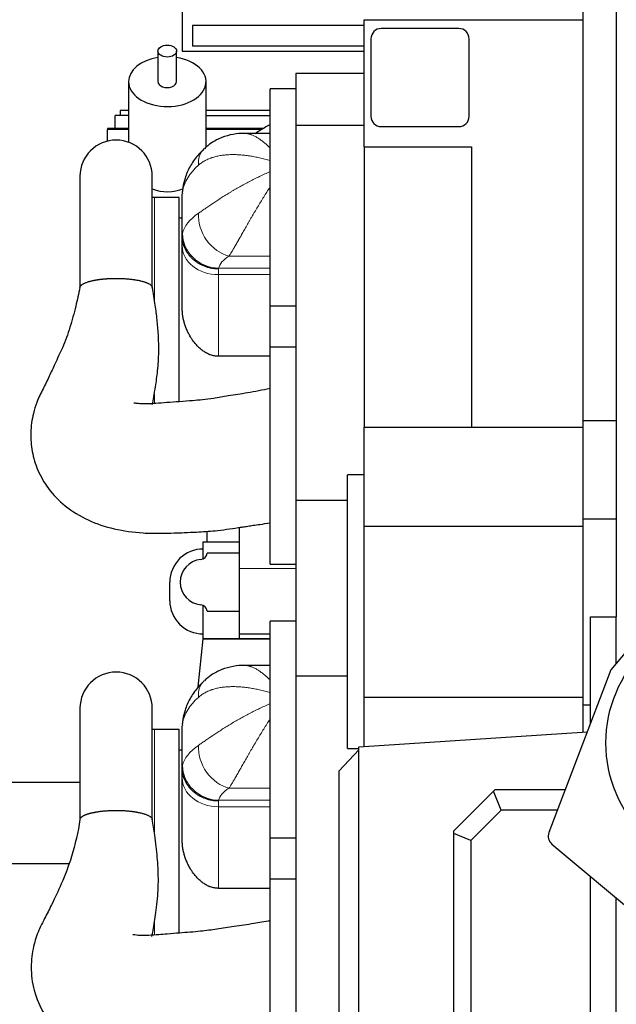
# Model space of a CAD drawing. Header units: inches. Extents: x 0 to 20790, y -12 to 14700.
# Tile 4 of 184: x 692 to 1270, y 4640 to 5593. Entities that reach past the tile are written whole.
import ezdxf

# ---------------------------------------------------------------- set-up
doc = ezdxf.new("R2010")
doc.units = ezdxf.units.IN
doc.layers.add('1', color=7, linetype='Continuous', true_color=0xffffff)

msp = doc.modelspace()

# ---------------------------------------------------------------- linework, layer by layer
at = {"layer": '1', "color": 2, "linetype": 'Continuous', "lineweight": 25}
for p, q in [((849.725, 5827.801), (849.725, 5562.801)), ((1237.725, 5205.301), (1237.725, 5635.301)), ((1269.725, 5635.301), (1269.725, 5015.312)), ((1025.722, 5587.801), (859.725, 5587.801)), ((859.725, 5587.801), (859.725, 5567.801)), ((1025.725, 5470.301), (1025.725, 5593.301)), ((1025.725, 5593.301), (1237.725, 5593.301)), ((1117.325, 5584.801), (1042.325, 5584.801)), ((1025.722, 5567.801), (859.725, 5567.801)), ((1032.325, 5574.801), (1032.325, 5499.801)), ((1127.325, 5499.801), (1127.325, 5574.801)), ((826.225, 5562.952), (826.225, 5533.383)), ((844.225, 5533.383), (844.225, 5562.952)), ((849.725, 5562.801), (1025.723, 5562.801)), ((959.725, 5541.201), (959.725, 5491.201)), ((1025.725, 5541.201), (959.725, 5541.201)), ((797.725, 5533.383), (797.725, 5474.673)), ((872.725, 5469.733), (872.725, 5533.383)), ((934.725, 5316.258), (934.725, 5526.258)), ((959.725, 5526.258), (934.725, 5526.258)), ((784.725, 5487.89), (784.725, 5500.624)), ((797.725, 5500.624), (784.725, 5500.624)), ((797.727, 5505.323), (789.725, 5505.323)), ((789.725, 5505.323), (789.725, 5500.622)), ((872.726, 5505.624), (934.725, 5505.624)), ((872.727, 5500.624), (934.722, 5500.624)), ((959.725, 5491.201), (959.725, 5128.393)), ((959.725, 5491.201), (1025.725, 5491.201)), ((1042.325, 5489.801), (1117.325, 5489.801)), ((777.225, 5487.889), (777.225, 5486.988)), ((797.729, 5487.889), (777.225, 5487.889)), ((777.225, 5475.743), (777.225, 5486.988)), ((928.098, 5487.889), (872.725, 5487.889)), ((934.725, 5483.258), (910.374, 5483.258)), ((1025.725, 5470.301), (1025.725, 5199.048)), ((1025.725, 5470.301), (1129.725, 5470.301)), ((1129.725, 5470.301), (1129.725, 5199.046)), ((750.729, 5441.792), (750.729, 5335.542)), ((820.729, 5335.714), (820.729, 5441.792)), ((849.725, 5384.186), (849.725, 5424.443)), ((846.725, 5421.258), (822.725, 5421.258)), ((846.725, 5223.472), (846.725, 5421.258)), ((849.725, 5401.258), (846.725, 5401.258)), ((849.725, 5374.32), (849.725, 5384.08)), ((849.725, 5313.611), (849.725, 5374.32)), ((934.725, 5316.258), (959.725, 5316.258)), ((934.725, 5276.259), (934.725, 5316.257)), ((934.725, 5066.258), (934.725, 5276.258)), ((959.725, 5276.258), (934.725, 5276.258)), ((934.725, 5267.528), (884.725, 5267.528)), ((1237.725, 5110.301), (1237.725, 5205.301)), ((1237.725, 5205.301), (1269.725, 5205.301)), ((1025.725, 5199.046), (1129.725, 5199.046)), ((1025.725, 5103.046), (1025.725, 5199.046)), ((1129.725, 5199.046), (1237.725, 5199.046)), ((1009.725, 4887.801), (1009.725, 5152.801)), ((1025.725, 5152.801), (1009.725, 5152.801)), ((959.725, 5128.393), (959.725, 4958.109)), ((959.725, 5128.393), (1009.724, 5128.393)), ((1237.725, 5110.301), (1269.725, 5110.301)), ((1237.725, 4930.301), (1237.725, 5110.301)), ((905.125, 5062.043), (905.125, 5101.887)), ((1025.725, 4937.485), (1025.725, 5103.046)), ((1025.725, 5103.046), (1237.725, 5103.046)), ((873.645, 5098.163), (873.645, 5087.938)), ((870.025, 5087.938), (905.125, 5087.938)), ((870.025, 5071.513), (870.025, 5087.938)), ((905.125, 5077.138), (873.925, 5077.138)), ((905.125, 4998.891), (905.125, 5062.043)), ((934.725, 5066.258), (959.725, 5066.258)), ((837.665, 5030.934), (837.665, 5048.938)), ((870.025, 4993.938), (870.025, 5026.362)), ((873.925, 5020.738), (905.125, 5020.738)), ((1244.725, 4911.972), (1244.725, 5015.301)), ((1244.725, 5015.301), (1269.725, 5015.301)), ((1269.725, 4970.161), (1269.725, 5015.301)), ((959.725, 5011.301), (934.725, 5011.301)), ((934.725, 4801.301), (934.725, 5011.301)), ((865.263, 4947.559), (870.025, 4993.938)), ((870.025, 4993.938), (905.125, 4993.938)), ((934.723, 4993.938), (870.025, 4993.938)), ((905.125, 4998.891), (934.726, 4998.891)), ((905.125, 4993.938), (905.125, 4998.891)), ((905.125, 4993.938), (934.726, 4993.938)), ((1290.321, 4994.707), (1264.61, 4964.065)), ((934.725, 4968.301), (910.374, 4968.301)), ((959.725, 4958.109), (959.725, 4560.301)), ((959.725, 4958.109), (1009.724, 4958.109)), ((1264.61, 4964.065), (1204.494, 4806.592)), ((1025.725, 4889.789), (1025.725, 4937.485)), ((1025.725, 4937.485), (1237.725, 4937.485)), ((1237.725, 4930.301), (1244.725, 4930.301)), ((1237.725, 4903.836), (1237.725, 4930.301)), ((750.729, 4926.835), (750.729, 4819.828)), ((820.729, 4820.695), (820.729, 4926.835)), ((849.725, 4869.229), (849.725, 4909.486)), ((846.725, 4906.301), (822.725, 4906.301)), ((846.725, 4709.104), (846.725, 4906.301)), ((1020.725, 4889.457), (1241.715, 4904.101)), ((1020.725, 4257.301), (1020.725, 4889.457)), ((849.725, 4886.301), (846.725, 4886.301)), ((1020.725, 4886.554), (1001.725, 4866.179)), ((1009.725, 4887.801), (1020.725, 4887.801)), ((849.725, 4859.363), (849.725, 4869.122)), ((1001.725, 4251.463), (1001.725, 4866.179)), ((565.725, 4855.401), (750.727, 4855.401)), ((849.725, 4798.654), (849.725, 4859.363)), ((1112.661, 4808.389), (1150.915, 4846.643)), ((1150.915, 4846.643), (1152.661, 4848.389)), ((1158.476, 4828.389), (1150.915, 4846.643)), ((1152.661, 4848.389), (1220.449, 4848.389)), ((1158.476, 4828.389), (1128.984, 4798.896)), ((1212.814, 4828.389), (1158.476, 4828.389)), ((1112.661, 4805.658), (1112.661, 4808.389)), ((1112.661, 4347.081), (1112.661, 4805.658)), ((1128.984, 4798.896), (1112.661, 4805.658)), ((934.725, 4801.301), (959.725, 4801.301)), ((934.725, 4761.302), (934.725, 4801.3)), ((1128.984, 4798.896), (1128.984, 4353.843)), ((1207.408, 4795.365), (1319.068, 4701.671)), ((565.725, 4776.562), (739.976, 4776.562)), ((959.725, 4761.301), (934.725, 4761.301)), ((934.725, 4551.301), (934.725, 4761.301)), ((1244.725, 4405.301), (1244.725, 4764.047)), ((934.725, 4752.571), (884.725, 4752.571)), ((1269.725, 4405.301), (1269.725, 4743.069)), ((1269.87, 4695.301), (1269.725, 4695.301))]:
    msp.add_line(p, q, dxfattribs=at)
at = {"layer": '1', "color": 110, "linetype": 'Continuous', "lineweight": 13}
for p, q in [((777.225, 5486.988), (797.729, 5486.988)), ((872.725, 5486.988), (926.551, 5486.988)), ((822.725, 5322.651), (822.725, 5421.258)), ((934.725, 5364.424), (894.857, 5364.424)), ((884.725, 5352.095), (884.725, 5346.553)), ((884.725, 5346.553), (884.725, 5267.528)), ((934.725, 5346.553), (884.725, 5346.553)), ((884.906, 5352.718), (934.725, 5352.718)), ((822.725, 5221.481), (822.725, 5231.103)), ((905.125, 5062.043), (959.724, 5062.043)), ((822.725, 4807.298), (822.725, 4906.301)), ((934.725, 4849.467), (894.857, 4849.467)), ((884.725, 4837.138), (884.725, 4831.596)), ((884.906, 4837.761), (934.725, 4837.761)), ((884.725, 4831.596), (884.725, 4752.571)), ((934.725, 4831.596), (884.725, 4831.596)), ((822.725, 4707.095), (822.725, 4719.156))]:
    msp.add_line(p, q, dxfattribs=at)
at = {"layer": '1', "color": 2, "linetype": 'Continuous', "lineweight": 25}
msp.add_circle((1384.725, 4893.301), 125, dxfattribs=at)
for centre, radius, start, end in [((1042.325, 5574.801), 10, 90, 180), ((1117.325, 5574.801), 10, 0, 90), ((1042.325, 5499.801), 10, 180, 270), ((1117.325, 5499.801), 10, 270, 0), ((785.729, 5441.792), 35, 0, 180), ((822.725, 5381.258), 40, 90, 92.860859), ((869.665, 5048.938), 32, 89.355409, 180), ((869.725, 5048.938), 22, 95.477307, 264.522693), ((866.957, 5077.805), 7, 275.477307, 354.527397), ((869.665, 5030.934), 32, 180, 270.644591), ((866.957, 5020.07), 7, 5.472603, 84.522693), ((785.729, 4926.835), 35, 0, 180), ((822.725, 4866.301), 40, 90, 92.860859), ((1213.836, 4803.026), 10, 159.105346, 230)]:
    msp.add_arc(centre, radius, start, end, dxfattribs=at)
msp.add_ellipse((835.225, 5562.952), major_axis=(9, 0), ratio=0.6427876, dxfattribs=at)
for centre, major_axis, ratio, start_param, end_param in [((835.225, 5533.383), (-37.5, 0), 0.6427876, 0, 4.4699955), ((835.225, 5533.383), (-37.5, 0), 0.6427876, 4.9546843, 6.2831853), ((835.225, 5533.383), (-9, 0), 0.6427876, 0, 3.1415927), ((835.225, 5461.341), (-37.5, 0), 0.921605, 1.1739248, 2.0019308)]:
    msp.add_ellipse(centre, major_axis=major_axis, ratio=ratio, start_param=start_param, end_param=end_param, dxfattribs=at)
at = {"layer": '1', "color": 110, "linetype": 'Continuous', "lineweight": 13}
for centre, major_axis, ratio, start_param, end_param in [((894.857, 5442.978), (23.92, -25.551), 0.67924, 3.1418794, 3.8296988), ((949.64, 5422.065), (-100, 0), 0.563574, 5.7148897, 6.1926477), ((884.906, 5425.578), (34.603, -5.255), 0.8011891, 3.1416232, 3.2728168), ((949.64, 5382.438), (-100, 0), 0.4364252, 5.7148883, 6.1926467), ((894.857, 5396.508), (18.653, -29.615), 0.7739969, 3.9688886, 5.6001196), ((884.906, 5384.802), (34.141, -7.707), 0.9129592, 3.3346823, 4.9156254), ((884.725, 5374.32), (35, 0), 0.7933533, 3.1415927, 4.712389), ((949.64, 5350.355), (-65, 0), 0.4021932, 5.7148883, 6.1926467), ((894.857, 4928.021), (23.92, -25.551), 0.67924, 3.1418794, 3.8296988), ((949.64, 4907.108), (-100, 0), 0.563574, 5.7148897, 6.1926477), ((884.906, 4910.621), (34.603, -5.255), 0.8011891, 3.1416232, 3.2728168), ((949.64, 4867.481), (-100, 0), 0.4364252, 5.7148883, 6.1926467), ((894.857, 4881.551), (18.653, -29.615), 0.7739969, 3.9688886, 5.6001196), ((884.906, 4869.845), (34.141, -7.707), 0.9129592, 3.3346823, 4.9156254), ((884.725, 4859.363), (-35, 0), 0.7933533, 0, 1.5707963), ((949.64, 4835.398), (-65, 0), 0.4021932, 5.7148883, 6.1926467)]:
    msp.add_ellipse(centre, major_axis=major_axis, ratio=ratio, start_param=start_param, end_param=end_param, dxfattribs=at)
at = {"layer": '1', "color": 2, "linetype": 'Continuous', "lineweight": 25}
for points, knots in [([(934.415, 5491.672), (931.928, 5490.288), (927.135, 5487.477), (922.509, 5484.475), (920.283, 5482.959)], [0, 0, 0, 0, 0.5103248, 1, 1, 1, 1]), ([(910.333, 5483.23), (906.502, 5483.297), (898.97, 5482.69), (887.855, 5479.624), (878.356, 5474.795), (873.204, 5470.475), (871.103, 5468.381)], [0, 0, 0, 0, 0.2697174, 0.5375299, 0.8000151, 1, 1, 1, 1]), ([(870.937, 5468.528), (868.617, 5466.37), (863.536, 5460.977), (856.982, 5451.478), (852.403, 5440.903), (850.781, 5433.914), (850.303, 5430.833)], [0, 0, 0, 0, 0.2138803, 0.5060338, 0.7879171, 1, 1, 1, 1]), ([(884.725, 5352.095), (884.689, 5352.095), (884.654, 5352.096), (884.609, 5352.096), (884.6, 5352.097), (884.582, 5352.097), (884.555, 5352.097), (884.456, 5352.099), (884.222, 5352.103), (883.717, 5352.117), (883.285, 5352.136), (882.424, 5352.184), (881.277, 5352.273), (879.568, 5352.482), (878.434, 5352.672), (877.587, 5352.833), (877.305, 5352.89), (876.741, 5353.011), (876.461, 5353.074), (875.624, 5353.273), (875.071, 5353.417), (873.43, 5353.885), (871.284, 5354.603), (869.222, 5355.505), (867.708, 5356.251), (867.083, 5356.577), (866.468, 5356.921), (866.222, 5357.061), (866.1, 5357.131), (865.734, 5357.344), (865.493, 5357.488), (864.776, 5357.929), (863.84, 5358.535), (862.94, 5359.179), (861.619, 5360.173), (860.776, 5360.872), (859.566, 5361.978), (858.778, 5362.734), (858.027, 5363.527), (857.57, 5364.036), (857.479, 5364.138), (857.299, 5364.343), (857.031, 5364.653), (856.77, 5364.966), (856.257, 5365.597), (855.927, 5366.024), (854.976, 5367.322), (854.39, 5368.212), (853.585, 5369.583), (853.073, 5370.508), (852.377, 5371.933), (851.963, 5372.907), (851.72, 5373.524), (851.672, 5373.648), (851.579, 5373.895), (851.441, 5374.267), (851.31, 5374.64), (851.061, 5375.388), (850.756, 5376.389), (850.507, 5377.398), (850.174, 5378.918), (850.006, 5379.939), (849.838, 5381.483), (849.754, 5382.516), (849.725, 5383.557), (849.725, 5384.08)], [0, 0, 0, 0, 0.0019531, 0.0019531, 0.0024414, 0.0024414, 0.0029297, 0.0039062, 0.0078125, 0.015625, 0.03125, 0.03125, 0.0625, 0.09375, 0.125, 0.125, 0.140625, 0.140625, 0.15625, 0.15625, 0.1875, 0.1875, 0.25, 0.3125, 0.3125, 0.34375, 0.3515625, 0.3515625, 0.359375, 0.359375, 0.375, 0.375, 0.40625, 0.4375, 0.4375, 0.5, 0.5, 0.53125, 0.5625, 0.5625, 0.5703125, 0.5703125, 0.578125, 0.59375, 0.59375, 0.625, 0.625, 0.6875, 0.6875, 0.71875, 0.75, 0.78125, 0.78125, 0.7890625, 0.7890625, 0.796875, 0.8125, 0.8125, 0.84375, 0.875, 0.875, 0.9375, 0.9375, 0.96875, 1, 1, 1, 1]), ([(750.744, 5334.225), (750.75, 5334.271), (750.785, 5334.486), (750.899, 5334.87), (751.162, 5335.376), (751.535, 5335.877), (752.015, 5336.372), (752.601, 5336.858), (753.293, 5337.335), (754.088, 5337.802), (754.982, 5338.257), (755.973, 5338.698), (757.058, 5339.123), (758.103, 5339.486), (759.073, 5339.792), (759.942, 5340.046), (760.847, 5340.292), (761.788, 5340.528), (762.765, 5340.756), (763.664, 5340.951), (764.47, 5341.114), (765.172, 5341.25), (765.884, 5341.381), (766.605, 5341.506), (767.336, 5341.626), (768.077, 5341.742), (768.828, 5341.852), (769.588, 5341.957), (770.102, 5342.024), (770.36, 5342.056)], [0, 0, 0, 0, 0.0140642, 0.0659448, 0.1178633, 0.1699856, 0.2220475, 0.2739412, 0.3258318, 0.3778845, 0.4300044, 0.4819221, 0.5338025, 0.5858112, 0.6204389, 0.6550113, 0.6895775, 0.7241866, 0.7588875, 0.7937287, 0.8169545, 0.8400704, 0.8630905, 0.8860289, 0.9088999, 0.931718, 0.9544976, 0.9772534, 1, 1, 1, 1]), ([(770.36, 5342.056), (770.483, 5342.072), (770.73, 5342.102), (771.101, 5342.147), (771.474, 5342.191), (771.848, 5342.233), (772.223, 5342.274), (772.599, 5342.315), (772.977, 5342.353), (773.355, 5342.391), (773.735, 5342.428), (774.116, 5342.463), (774.498, 5342.497), (774.881, 5342.53), (775.266, 5342.562), (775.651, 5342.593), (776.038, 5342.622), (776.426, 5342.651), (776.815, 5342.678), (777.206, 5342.704), (777.597, 5342.729), (777.99, 5342.752), (778.384, 5342.775), (778.779, 5342.796), (779.175, 5342.816), (779.573, 5342.835), (779.972, 5342.853), (780.371, 5342.869), (780.772, 5342.885), (781.175, 5342.899), (781.719, 5342.917), (782.407, 5342.936), (783.237, 5342.954), (784.07, 5342.966), (784.903, 5342.974), (785.738, 5342.976), (786.574, 5342.974), (787.781, 5342.962), (789.356, 5342.931), (791.288, 5342.865), (793.2, 5342.771), (795.089, 5342.65), (796.951, 5342.502), (798.78, 5342.326), (800.569, 5342.125), (802.31, 5341.899), (803.998, 5341.648), (805.63, 5341.373), (807.201, 5341.075), (808.707, 5340.755), (810.143, 5340.413), (811.501, 5340.051), (812.778, 5339.671), (813.972, 5339.273), (815.079, 5338.858), (816.095, 5338.427), (817.019, 5337.983), (817.845, 5337.526), (818.57, 5337.059), (819.194, 5336.581), (819.714, 5336.095), (820.129, 5335.602), (820.439, 5335.104), (820.609, 5334.681), (820.67, 5334.424), (820.686, 5334.336)], [0, 0, 0, 0, 0.0059292, 0.0118459, 0.0177507, 0.0236445, 0.0295279, 0.0354018, 0.0412669, 0.0471239, 0.0529737, 0.0588171, 0.0646547, 0.0704874, 0.076316, 0.0821412, 0.0879639, 0.0937848, 0.0996047, 0.1054244, 0.1112446, 0.1170663, 0.1228901, 0.1287168, 0.1345473, 0.1403822, 0.1462225, 0.1520688, 0.157922, 0.1637828, 0.169652, 0.1816949, 0.1937293, 0.2057622, 0.2178004, 0.2298509, 0.2419204, 0.2540158, 0.2821907, 0.3102799, 0.3383707, 0.3664544, 0.3945433, 0.4227247, 0.450898, 0.4789872, 0.5070795, 0.5351649, 0.5632545, 0.5914356, 0.6196105, 0.6476998, 0.6757909, 0.7038748, 0.7319635, 0.7601446, 0.7883177, 0.8164067, 0.8444988, 0.8725838, 0.9006734, 0.928855, 0.9570296, 0.9851189, 1, 1, 1, 1]), ([(750.757, 5334.305), (749.497, 5328.122), (746.533, 5315.199), (741.324, 5295.463), (734.384, 5276.522), (726.898, 5261.362), (721.012, 5247.983), (714.606, 5235.378), (709.102, 5223.959), (704.742, 5210.148), (702.499, 5194.152), (703.902, 5175.105), (709.531, 5156.619), (720.081, 5138.261), (736.506, 5121.372), (758.137, 5108.314), (784.035, 5099.647), (808.094, 5096.39), (827.598, 5096.096), (840.898, 5096.51), (852.386, 5096.939), (865.619, 5097.454), (883.085, 5098.66), (897.951, 5100.772), (908.491, 5102.408), (913.359, 5103.162), (918.807, 5103.986), (925.972, 5105.006), (931.401, 5105.787), (934.725, 5106.259)], [0, 0, 0, 0, 0.0420814, 0.0885354, 0.1362155, 0.1767258, 0.2067996, 0.2383672, 0.2743992, 0.3028626, 0.3497993, 0.3929155, 0.4370519, 0.4842619, 0.538835, 0.60008, 0.6606275, 0.7233178, 0.7617568, 0.7901222, 0.8119374, 0.8382874, 0.8786444, 0.9296016, 0.9400826, 0.9510199, 0.9630618, 0.9774579, 1, 1, 1, 1]), ([(820.748, 5220.754), (821.246, 5223.26), (822.318, 5228.984), (824.133, 5239.641), (826.145, 5254.048), (827.207, 5271.071), (826.824, 5287.738), (825.482, 5302.813), (823.614, 5318.117), (821.819, 5328.586), (820.672, 5334.408)], [0, 0, 0, 0, 0.0719754, 0.1647491, 0.3036011, 0.4642009, 0.607837, 0.7300847, 0.8494624, 1, 1, 1, 1]), ([(884.725, 5267.528), (884.054, 5267.528), (883.39, 5267.559), (882.074, 5267.68), (881.423, 5267.77), (880.133, 5268.005), (879.493, 5268.151), (878.227, 5268.495), (877.599, 5268.694), (876.666, 5269.03), (876.356, 5269.149), (875.971, 5269.305), (875.894, 5269.337), (875.741, 5269.401), (875.511, 5269.498), (875.283, 5269.597), (874.529, 5269.937), (873.938, 5270.229), (872.78, 5270.851), (872.212, 5271.18), (871.099, 5271.874), (870.553, 5272.239), (869.748, 5272.809), (869.483, 5273.004), (869.088, 5273.301), (868.957, 5273.401), (868.696, 5273.603), (868.566, 5273.705), (867.92, 5274.22), (867.416, 5274.644), (866.433, 5275.513), (865.954, 5275.959), (865.017, 5276.87), (864.56, 5277.336), (863.667, 5278.286), (863.23, 5278.771), (862.377, 5279.759), (861.961, 5280.263), (861.146, 5281.287), (860.351, 5282.328), (859.592, 5283.404), (859.036, 5284.224), (858.853, 5284.499), (858.491, 5285.054), (858.313, 5285.333), (857.787, 5286.174), (857.447, 5286.739), (856.788, 5287.88), (856.149, 5289.032), (855.253, 5290.789), (854.418, 5292.576), (853.643, 5294.394), (852.931, 5296.241), (852.497, 5297.494), (852.24, 5298.283), (852.189, 5298.442), (852.089, 5298.759), (852.039, 5298.917), (851.893, 5299.394), (851.799, 5299.712), (851.525, 5300.667), (851.355, 5301.305), (850.88, 5303.223), (850.612, 5304.508), (850.286, 5306.443), (850.094, 5307.736), (849.954, 5309.035), (849.841, 5310.337), (849.798, 5310.99), (849.74, 5312.298), (849.725, 5312.954), (849.725, 5313.611)], [0, 0, 0, 0, 0.03125, 0.03125, 0.0625, 0.0625, 0.09375, 0.09375, 0.125, 0.125, 0.140625, 0.140625, 0.1445313, 0.1445313, 0.1484375, 0.15625, 0.15625, 0.1875, 0.1875, 0.21875, 0.21875, 0.25, 0.25, 0.265625, 0.265625, 0.2734375, 0.2734375, 0.28125, 0.28125, 0.3125, 0.3125, 0.34375, 0.34375, 0.375, 0.375, 0.40625, 0.40625, 0.4375, 0.4375, 0.46875, 0.5, 0.5, 0.515625, 0.515625, 0.53125, 0.53125, 0.5625, 0.5625, 0.59375, 0.625, 0.65625, 0.6875, 0.71875, 0.75, 0.75, 0.7578125, 0.7578125, 0.765625, 0.765625, 0.78125, 0.78125, 0.8125, 0.8125, 0.875, 0.875, 0.90625, 0.9375, 0.9375, 0.96875, 0.96875, 1, 1, 1, 1]), ([(934.725, 5236.258), (927.436, 5234.742), (913.98, 5232.118), (895.635, 5229.422), (881.216, 5226.951), (869.732, 5225.366), (858.745, 5224.426), (847.191, 5223.639), (835.311, 5222.762), (825.018, 5221.899), (816.66, 5221.405), (809.989, 5221.33), (805.817, 5221.88), (803.643, 5222.227), (803.019, 5222.244), (802.921, 5222.159), (802.909, 5222.13)], [0, 0, 0, 0, 0.1639646, 0.3019778, 0.4082667, 0.4862572, 0.5554299, 0.6474177, 0.7362744, 0.8122565, 0.8694593, 0.9176888, 0.9620527, 0.9801049, 0.9943586, 1, 1, 1, 1]), ([(910.333, 4968.273), (906.502, 4968.34), (898.97, 4967.733), (887.855, 4964.667), (878.356, 4959.838), (873.204, 4955.518), (871.103, 4953.424)], [0, 0, 0, 0, 0.2697174, 0.5375299, 0.8000151, 1, 1, 1, 1]), ([(870.937, 4953.571), (868.617, 4951.413), (863.536, 4946.02), (856.982, 4936.521), (852.403, 4925.946), (850.781, 4918.957), (850.303, 4915.876)], [0, 0, 0, 0, 0.2138803, 0.5060338, 0.7879171, 1, 1, 1, 1]), ([(884.725, 4837.138), (884.689, 4837.138), (884.654, 4837.139), (884.609, 4837.139), (884.6, 4837.14), (884.582, 4837.14), (884.555, 4837.14), (884.456, 4837.142), (884.222, 4837.146), (883.717, 4837.16), (883.285, 4837.179), (882.424, 4837.227), (881.277, 4837.316), (879.568, 4837.525), (878.434, 4837.715), (877.587, 4837.876), (877.305, 4837.933), (876.741, 4838.054), (876.461, 4838.117), (875.624, 4838.316), (875.071, 4838.46), (873.43, 4838.928), (871.284, 4839.646), (869.222, 4840.548), (867.708, 4841.294), (867.083, 4841.62), (866.468, 4841.964), (866.222, 4842.103), (866.1, 4842.174), (865.734, 4842.387), (865.493, 4842.531), (864.776, 4842.972), (863.84, 4843.578), (862.94, 4844.222), (861.619, 4845.216), (860.776, 4845.915), (859.566, 4847.021), (858.778, 4847.777), (858.027, 4848.57), (857.57, 4849.078), (857.479, 4849.181), (857.299, 4849.386), (857.031, 4849.696), (856.77, 4850.009), (856.257, 4850.64), (855.927, 4851.067), (854.976, 4852.365), (854.39, 4853.255), (853.585, 4854.626), (853.073, 4855.551), (852.377, 4856.976), (851.963, 4857.95), (851.72, 4858.567), (851.672, 4858.691), (851.579, 4858.938), (851.441, 4859.31), (851.31, 4859.683), (851.061, 4860.431), (850.756, 4861.432), (850.507, 4862.441), (850.174, 4863.961), (850.006, 4864.982), (849.838, 4866.526), (849.754, 4867.559), (849.725, 4868.6), (849.725, 4869.122)], [0, 0, 0, 0, 0.0019531, 0.0019531, 0.0024414, 0.0024414, 0.0029297, 0.0039062, 0.0078125, 0.015625, 0.03125, 0.03125, 0.0625, 0.09375, 0.125, 0.125, 0.140625, 0.140625, 0.15625, 0.15625, 0.1875, 0.1875, 0.25, 0.3125, 0.3125, 0.34375, 0.3515625, 0.3515625, 0.359375, 0.359375, 0.375, 0.375, 0.40625, 0.4375, 0.4375, 0.5, 0.5, 0.53125, 0.5625, 0.5625, 0.5703125, 0.5703125, 0.578125, 0.59375, 0.59375, 0.625, 0.625, 0.6875, 0.6875, 0.71875, 0.75, 0.78125, 0.78125, 0.7890625, 0.7890625, 0.796875, 0.8125, 0.8125, 0.84375, 0.875, 0.875, 0.9375, 0.9375, 0.96875, 1, 1, 1, 1]), ([(750.741, 4819.249), (750.745, 4819.277), (750.763, 4819.408), (750.83, 4819.701), (750.997, 4820.126), (751.289, 4820.608), (751.68, 4821.083), (752.171, 4821.554), (752.76, 4822.017), (753.443, 4822.472), (754.218, 4822.916), (755.083, 4823.348), (756.04, 4823.768), (756.948, 4824.122), (757.772, 4824.415), (758.481, 4824.65), (759.219, 4824.879), (759.985, 4825.101), (760.779, 4825.317), (761.47, 4825.492), (762.044, 4825.631), (762.491, 4825.735), (762.943, 4825.837), (763.401, 4825.937), (763.865, 4826.035), (764.334, 4826.13), (764.809, 4826.224), (765.29, 4826.315), (765.777, 4826.404), (766.654, 4826.559), (767.947, 4826.769), (769.695, 4827.018), (771.496, 4827.241), (773.343, 4827.438), (775.228, 4827.607), (777.146, 4827.747), (779.091, 4827.859), (781.061, 4827.943), (783.047, 4827.996), (785.042, 4828.021), (787.037, 4828.017), (789.025, 4827.983), (791.003, 4827.92), (792.966, 4827.827), (794.917, 4827.705), (796.846, 4827.554), (798.744, 4827.374), (800.205, 4827.21), (801.256, 4827.078), (801.918, 4826.991), (802.571, 4826.901), (803.216, 4826.807), (803.853, 4826.709), (804.482, 4826.609), (805.103, 4826.504), (805.715, 4826.396), (806.722, 4826.211), (808.088, 4825.936), (809.753, 4825.555), (811.322, 4825.146), (812.788, 4824.714), (814.144, 4824.257), (815.386, 4823.78), (816.508, 4823.283), (817.507, 4822.768), (818.376, 4822.238), (819.115, 4821.695), (819.719, 4821.141), (820.185, 4820.578), (820.512, 4820.009), (820.647, 4819.595), (820.688, 4819.372), (820.693, 4819.34)], [0, 0, 0, 0, 0.0031134, 0.0141178, 0.0317008, 0.0492076, 0.0666893, 0.0841969, 0.1017813, 0.1193546, 0.1368565, 0.1543378, 0.1718497, 0.1894428, 0.2002152, 0.2109553, 0.2216748, 0.2323854, 0.2430991, 0.2538277, 0.2594415, 0.2650418, 0.2706302, 0.2762083, 0.2817777, 0.28734, 0.2928968, 0.2984497, 0.3040004, 0.3095505, 0.3281006, 0.3466532, 0.3652689, 0.3838807, 0.4024339, 0.4209891, 0.4395374, 0.4580923, 0.476714, 0.4953236, 0.5138739, 0.5324253, 0.5509786, 0.5695321, 0.5881465, 0.6070269, 0.6258259, 0.6446068, 0.6515295, 0.6584396, 0.66534, 0.6722339, 0.6791243, 0.6860143, 0.6929071, 0.6998057, 0.7067132, 0.7274275, 0.7481041, 0.7688269, 0.7895419, 0.8102184, 0.8309401, 0.8516576, 0.8723342, 0.8930536, 0.9137721, 0.9344489, 0.9551677, 0.9758828, 0.9965598, 1, 1, 1, 1]), ([(750.746, 4819.285), (748.837, 4806.974), (744.04, 4785.809), (733.524, 4757.928), (724.246, 4738.742), (716.812, 4723.795), (710.122, 4711.012), (705.116, 4695.518), (702.713, 4675.548), (705.449, 4653.006), (715.132, 4630.321), (730.403, 4611.919), (751.542, 4596.236), (772.315, 4587.647), (793.238, 4582.842), (811.085, 4580.538), (830.926, 4580.16), (851.04, 4580.764), (870.312, 4581.452), (890.625, 4583.417), (912.2, 4587.296), (927.02, 4589.865), (934.725, 4591.301)], [0, 0, 0, 0, 0.0825624, 0.1466028, 0.1994943, 0.2347411, 0.2648405, 0.3046973, 0.3523634, 0.4065331, 0.4660815, 0.5237306, 0.5695287, 0.6476475, 0.6770787, 0.7162398, 0.7683886, 0.8084879, 0.8504543, 0.897085, 0.9462416, 1, 1, 1, 1]), ([(820.35, 4705.94), (820.726, 4707.871), (822.155, 4715.552), (824.542, 4730.004), (826.363, 4746.927), (826.686, 4761.611), (826.385, 4772.338), (825.667, 4782.738), (824.58, 4793.305), (823.102, 4805.556), (821.635, 4814.362), (820.677, 4819.424)], [0, 0, 0, 0, 0.0555387, 0.2186823, 0.4113879, 0.5074915, 0.5991606, 0.6865246, 0.7733456, 0.8693911, 1, 1, 1, 1]), ([(884.725, 4752.571), (884.054, 4752.571), (883.39, 4752.602), (882.074, 4752.723), (881.423, 4752.813), (880.133, 4753.048), (879.493, 4753.194), (878.227, 4753.538), (877.599, 4753.737), (876.666, 4754.073), (876.356, 4754.192), (875.971, 4754.348), (875.894, 4754.38), (875.741, 4754.444), (875.511, 4754.541), (875.283, 4754.64), (874.529, 4754.98), (873.938, 4755.272), (872.78, 4755.893), (872.212, 4756.223), (871.099, 4756.917), (870.553, 4757.282), (869.748, 4757.852), (869.483, 4758.047), (869.088, 4758.344), (868.957, 4758.444), (868.696, 4758.646), (868.566, 4758.748), (867.92, 4759.263), (867.416, 4759.687), (866.433, 4760.556), (865.954, 4761.002), (865.017, 4761.913), (864.56, 4762.379), (863.667, 4763.329), (863.23, 4763.814), (862.377, 4764.802), (861.961, 4765.306), (861.146, 4766.329), (860.351, 4767.371), (859.592, 4768.447), (859.036, 4769.267), (858.853, 4769.542), (858.491, 4770.097), (858.313, 4770.376), (857.787, 4771.216), (857.447, 4771.782), (856.788, 4772.923), (856.149, 4774.075), (855.253, 4775.832), (854.418, 4777.619), (853.643, 4779.437), (852.931, 4781.284), (852.497, 4782.537), (852.24, 4783.326), (852.189, 4783.484), (852.089, 4783.802), (852.039, 4783.96), (851.893, 4784.437), (851.799, 4784.755), (851.525, 4785.71), (851.355, 4786.348), (850.88, 4788.266), (850.612, 4789.551), (850.286, 4791.486), (850.094, 4792.779), (849.954, 4794.078), (849.841, 4795.38), (849.798, 4796.033), (849.74, 4797.341), (849.725, 4797.997), (849.725, 4798.654)], [0, 0, 0, 0, 0.03125, 0.03125, 0.0625, 0.0625, 0.09375, 0.09375, 0.125, 0.125, 0.140625, 0.140625, 0.1445313, 0.1445313, 0.1484375, 0.15625, 0.15625, 0.1875, 0.1875, 0.21875, 0.21875, 0.25, 0.25, 0.265625, 0.265625, 0.2734375, 0.2734375, 0.28125, 0.28125, 0.3125, 0.3125, 0.34375, 0.34375, 0.375, 0.375, 0.40625, 0.40625, 0.4375, 0.4375, 0.46875, 0.5, 0.5, 0.515625, 0.515625, 0.53125, 0.53125, 0.5625, 0.5625, 0.59375, 0.625, 0.65625, 0.6875, 0.71875, 0.75, 0.75, 0.7578125, 0.7578125, 0.765625, 0.765625, 0.78125, 0.78125, 0.8125, 0.8125, 0.875, 0.875, 0.90625, 0.9375, 0.9375, 0.96875, 0.96875, 1, 1, 1, 1]), ([(934.725, 4721.301), (929.473, 4720.268), (917.845, 4718.107), (900.662, 4715.912), (883.576, 4713.074), (866.099, 4710.58), (849.974, 4709.562), (836.437, 4708.479), (826.5, 4707.625), (818.488, 4706.962), (811.766, 4706.741), (807.245, 4706.973), (804.197, 4707.462), (802.515, 4707.609), (802.026, 4707.404), (801.959, 4707.415), (801.962, 4707.414)], [0, 0, 0, 0, 0.1156137, 0.2563117, 0.3801293, 0.4943062, 0.6398792, 0.7257509, 0.7849706, 0.853175, 0.8972985, 0.9337302, 0.9632705, 0.98087, 0.9933966, 1, 1, 1, 1])]:
    msp.add_open_spline(points, degree=3, knots=knots, dxfattribs=at)
at = {"layer": '1', "color": 110, "linetype": 'Continuous', "lineweight": 13}
for points, knots in [([(910.142, 5483.257), (910.587, 5483.253), (911.038, 5483.229), (912.351, 5483.103), (913.227, 5482.951), (914.349, 5482.676), (914.575, 5482.617), (914.915, 5482.521), (915.029, 5482.488), (915.257, 5482.42), (915.6, 5482.315), (915.945, 5482.2), (916.292, 5482.08), (916.408, 5482.038), (916.639, 5481.954), (916.755, 5481.91), (917.801, 5481.512), (918.739, 5481.095), (920.635, 5480.142), (921.593, 5479.607), (923.53, 5478.421), (924.509, 5477.771), (926.49, 5476.359), (927.492, 5475.598), (929.015, 5474.373), (929.526, 5473.951), (930.168, 5473.406), (930.297, 5473.296), (930.555, 5473.075), (930.684, 5472.963), (931.072, 5472.626), (931.331, 5472.398), (932.628, 5471.244), (933.673, 5470.272), (934.725, 5469.253)], [0, 0, 0, 0, 0.0624634, 0.0624634, 0.1796555, 0.1796555, 0.2089535, 0.2089535, 0.2236025, 0.2236025, 0.2382515, 0.2675495, 0.2675495, 0.2821985, 0.2821985, 0.2968475, 0.2968475, 0.4140396, 0.4140396, 0.5312317, 0.5312317, 0.6484238, 0.6484238, 0.7656158, 0.7656158, 0.8242119, 0.8242119, 0.8388609, 0.8388609, 0.8535099, 0.8535099, 0.8828079, 0.8828079, 1, 1, 1, 1]), ([(934.725, 5457.128), (933.027, 5457.604), (931.335, 5458.054), (927.963, 5458.9), (926.29, 5459.294), (922.969, 5460.024), (921.321, 5460.359), (918.05, 5460.968), (916.427, 5461.241), (913.204, 5461.725), (911.604, 5461.935), (908.429, 5462.287), (906.853, 5462.429), (903.725, 5462.643), (902.172, 5462.714), (900.246, 5462.755), (899.862, 5462.76), (899.094, 5462.767), (898.711, 5462.768), (897.564, 5462.762), (896.806, 5462.749), (894.55, 5462.678), (893.071, 5462.59), (890.163, 5462.327), (888.734, 5462.154), (885.925, 5461.715), (884.546, 5461.45), (881.837, 5460.822), (880.508, 5460.459), (879.042, 5459.99), (878.879, 5459.937), (878.555, 5459.829), (878.393, 5459.775), (877.91, 5459.608), (877.591, 5459.494), (876.639, 5459.143), (876.014, 5458.895), (874.168, 5458.114), (872.975, 5457.54), (871.244, 5456.593), (870.677, 5456.264), (869.561, 5455.575), (869.013, 5455.215), (867.935, 5454.466), (867.406, 5454.075), (866.367, 5453.261), (865.858, 5452.837), (865.358, 5452.396)], [0, 0, 0, 0, 0.0625, 0.0625, 0.125, 0.125, 0.1875, 0.1875, 0.25, 0.25, 0.3125, 0.3125, 0.375, 0.375, 0.4375, 0.4375, 0.453125, 0.453125, 0.46875, 0.46875, 0.5, 0.5, 0.5625, 0.5625, 0.625, 0.625, 0.6875, 0.6875, 0.75, 0.75, 0.7578125, 0.7578125, 0.765625, 0.765625, 0.78125, 0.78125, 0.8125, 0.8125, 0.875, 0.875, 0.90625, 0.90625, 0.9375, 0.9375, 0.96875, 0.96875, 1, 1, 1, 1]), ([(865.358, 5405.926), (865.858, 5406.268), (866.367, 5406.618), (867.406, 5407.335), (867.935, 5407.702), (869.013, 5408.449), (869.561, 5408.83), (870.677, 5409.604), (871.244, 5409.998), (872.975, 5411.197), (874.168, 5412.019), (876.014, 5413.283), (876.639, 5413.71), (877.591, 5414.356), (877.91, 5414.573), (878.393, 5414.899), (878.555, 5415.008), (878.879, 5415.227), (879.042, 5415.336), (880.508, 5416.322), (881.837, 5417.207), (884.546, 5418.987), (885.925, 5419.883), (888.734, 5421.682), (890.163, 5422.585), (893.071, 5424.394), (894.55, 5425.301), (896.806, 5426.662), (897.564, 5427.115), (898.711, 5427.796), (899.094, 5428.022), (899.862, 5428.474), (900.246, 5428.699), (902.172, 5429.822), (903.725, 5430.713), (906.853, 5432.474), (908.429, 5433.346), (911.604, 5435.068), (913.204, 5435.919), (916.427, 5437.6), (918.05, 5438.43), (921.321, 5440.065), (922.969, 5440.872), (926.29, 5442.459), (927.963, 5443.24), (931.335, 5444.774), (933.027, 5445.524), (934.725, 5446.255)], [0, 0, 0, 0, 0.03125, 0.03125, 0.0625, 0.0625, 0.09375, 0.09375, 0.125, 0.125, 0.1875, 0.1875, 0.21875, 0.21875, 0.234375, 0.234375, 0.2421875, 0.2421875, 0.25, 0.25, 0.3125, 0.3125, 0.375, 0.375, 0.4375, 0.4375, 0.5, 0.5, 0.53125, 0.53125, 0.546875, 0.546875, 0.5625, 0.5625, 0.625, 0.625, 0.6875, 0.6875, 0.75, 0.75, 0.8125, 0.8125, 0.875, 0.875, 0.9375, 0.9375, 1, 1, 1, 1]), ([(934.725, 5431.25), (933.673, 5429.662), (932.634, 5428.069), (930.578, 5424.876), (929.561, 5423.276), (927.549, 5420.069), (926.554, 5418.464), (924.58, 5415.247), (923.603, 5413.637), (921.666, 5410.413), (920.705, 5408.8), (919.276, 5406.379), (918.802, 5405.571), (918.211, 5404.562), (918.093, 5404.36), (917.857, 5403.957), (917.504, 5403.352), (917.036, 5402.549), (916.687, 5401.948), (916.455, 5401.548), (916.339, 5401.348), (915.993, 5400.749), (915.763, 5400.351), (915.077, 5399.163), (914.624, 5398.376), (913.281, 5396.035), (912.405, 5394.499), (910.688, 5391.477), (909.848, 5389.992), (908.2, 5387.075), (907.393, 5385.643), (906.404, 5383.89), (906.207, 5383.542), (905.913, 5383.021), (905.816, 5382.848), (905.621, 5382.503), (905.136, 5381.644), (904.659, 5380.802), (904.096, 5379.807), (903.816, 5379.313), (903.539, 5378.826), (903.355, 5378.503), (903.263, 5378.342), (902.808, 5377.542), (902.451, 5376.916), (901.398, 5375.08), (900.724, 5373.914), (899.425, 5371.694), (898.8, 5370.642), (897.897, 5369.152), (897.307, 5368.189), (896.74, 5367.286), (896.183, 5366.413), (895.911, 5365.993), (895.376, 5365.184), (895.113, 5364.796), (894.857, 5364.424)], [0, 0, 0, 0, 0.0625, 0.0625, 0.125, 0.125, 0.1875, 0.1875, 0.25, 0.25, 0.3125, 0.3125, 0.34375, 0.34375, 0.3515625, 0.3515625, 0.359375, 0.375, 0.3828125, 0.3828125, 0.390625, 0.390625, 0.40625, 0.40625, 0.4375, 0.4375, 0.5, 0.5, 0.5625, 0.5625, 0.625, 0.625, 0.640625, 0.640625, 0.6484375, 0.6484375, 0.65625, 0.6875, 0.6875, 0.703125, 0.7109375, 0.7109375, 0.71875, 0.71875, 0.75, 0.75, 0.8125, 0.8125, 0.875, 0.875, 0.90625, 0.9375, 0.9375, 0.96875, 0.96875, 1, 1, 1, 1]), ([(910.142, 4968.3), (910.587, 4968.296), (911.038, 4968.272), (912.351, 4968.146), (913.227, 4967.994), (914.349, 4967.719), (914.575, 4967.659), (914.915, 4967.564), (915.029, 4967.531), (915.257, 4967.463), (915.6, 4967.358), (915.945, 4967.243), (916.292, 4967.123), (916.408, 4967.081), (916.639, 4966.997), (916.755, 4966.953), (917.801, 4966.555), (918.739, 4966.138), (920.635, 4965.185), (921.593, 4964.65), (923.53, 4963.464), (924.509, 4962.814), (926.49, 4961.402), (927.492, 4960.641), (929.015, 4959.416), (929.526, 4958.994), (930.168, 4958.449), (930.297, 4958.339), (930.555, 4958.118), (930.684, 4958.006), (931.072, 4957.669), (931.331, 4957.441), (932.628, 4956.287), (933.673, 4955.315), (934.725, 4954.296)], [0, 0, 0, 0, 0.0624634, 0.0624634, 0.1796555, 0.1796555, 0.2089535, 0.2089535, 0.2236025, 0.2236025, 0.2382515, 0.2675495, 0.2675495, 0.2821985, 0.2821985, 0.2968475, 0.2968475, 0.4140396, 0.4140396, 0.5312317, 0.5312317, 0.6484238, 0.6484238, 0.7656158, 0.7656158, 0.8242119, 0.8242119, 0.8388609, 0.8388609, 0.8535099, 0.8535099, 0.8828079, 0.8828079, 1, 1, 1, 1]), ([(934.725, 4942.171), (933.027, 4942.647), (931.335, 4943.097), (927.963, 4943.943), (926.29, 4944.337), (922.969, 4945.067), (921.321, 4945.402), (918.05, 4946.011), (916.427, 4946.284), (913.204, 4946.768), (911.604, 4946.978), (908.429, 4947.33), (906.853, 4947.472), (903.725, 4947.686), (902.172, 4947.757), (900.246, 4947.797), (899.862, 4947.803), (899.094, 4947.81), (898.711, 4947.81), (897.564, 4947.805), (896.806, 4947.792), (894.55, 4947.721), (893.071, 4947.633), (890.163, 4947.37), (888.734, 4947.196), (885.925, 4946.758), (884.546, 4946.493), (881.837, 4945.865), (880.508, 4945.502), (879.042, 4945.033), (878.879, 4944.98), (878.555, 4944.872), (878.393, 4944.818), (877.91, 4944.651), (877.591, 4944.537), (876.639, 4944.186), (876.014, 4943.938), (874.168, 4943.157), (872.975, 4942.583), (871.244, 4941.636), (870.677, 4941.307), (869.561, 4940.618), (869.013, 4940.258), (867.935, 4939.509), (867.406, 4939.118), (866.367, 4938.304), (865.858, 4937.88), (865.358, 4937.439)], [0, 0, 0, 0, 0.0625, 0.0625, 0.125, 0.125, 0.1875, 0.1875, 0.25, 0.25, 0.3125, 0.3125, 0.375, 0.375, 0.4375, 0.4375, 0.453125, 0.453125, 0.46875, 0.46875, 0.5, 0.5, 0.5625, 0.5625, 0.625, 0.625, 0.6875, 0.6875, 0.75, 0.75, 0.7578125, 0.7578125, 0.765625, 0.765625, 0.78125, 0.78125, 0.8125, 0.8125, 0.875, 0.875, 0.90625, 0.90625, 0.9375, 0.9375, 0.96875, 0.96875, 1, 1, 1, 1]), ([(865.358, 4890.969), (865.858, 4891.311), (866.367, 4891.661), (867.406, 4892.378), (867.935, 4892.745), (869.013, 4893.492), (869.561, 4893.872), (870.677, 4894.647), (871.244, 4895.041), (872.975, 4896.24), (874.168, 4897.062), (876.014, 4898.326), (876.639, 4898.753), (877.591, 4899.399), (877.91, 4899.616), (878.393, 4899.942), (878.555, 4900.051), (878.879, 4900.27), (879.042, 4900.379), (880.508, 4901.365), (881.837, 4902.25), (884.546, 4904.03), (885.925, 4904.926), (888.734, 4906.725), (890.163, 4907.628), (893.071, 4909.437), (894.55, 4910.344), (896.806, 4911.705), (897.564, 4912.158), (898.711, 4912.839), (899.094, 4913.065), (899.862, 4913.517), (900.246, 4913.742), (902.172, 4914.865), (903.725, 4915.756), (906.853, 4917.517), (908.429, 4918.388), (911.604, 4920.111), (913.204, 4920.962), (916.427, 4922.643), (918.05, 4923.473), (921.321, 4925.108), (922.969, 4925.915), (926.29, 4927.502), (927.963, 4928.283), (931.335, 4929.817), (933.027, 4930.567), (934.725, 4931.298)], [0, 0, 0, 0, 0.03125, 0.03125, 0.0625, 0.0625, 0.09375, 0.09375, 0.125, 0.125, 0.1875, 0.1875, 0.21875, 0.21875, 0.234375, 0.234375, 0.2421875, 0.2421875, 0.25, 0.25, 0.3125, 0.3125, 0.375, 0.375, 0.4375, 0.4375, 0.5, 0.5, 0.53125, 0.53125, 0.546875, 0.546875, 0.5625, 0.5625, 0.625, 0.625, 0.6875, 0.6875, 0.75, 0.75, 0.8125, 0.8125, 0.875, 0.875, 0.9375, 0.9375, 1, 1, 1, 1]), ([(934.725, 4916.293), (933.673, 4914.705), (932.634, 4913.112), (930.578, 4909.919), (929.561, 4908.318), (927.549, 4905.112), (926.554, 4903.506), (924.58, 4900.29), (923.603, 4898.68), (921.666, 4895.456), (920.705, 4893.843), (919.276, 4891.422), (918.802, 4890.614), (918.211, 4889.605), (918.093, 4889.403), (917.857, 4889), (917.504, 4888.395), (917.036, 4887.592), (916.687, 4886.991), (916.455, 4886.591), (916.339, 4886.391), (915.993, 4885.792), (915.763, 4885.394), (915.077, 4884.206), (914.624, 4883.419), (913.281, 4881.078), (912.405, 4879.542), (910.688, 4876.52), (909.848, 4875.035), (908.2, 4872.118), (907.393, 4870.686), (906.404, 4868.933), (906.207, 4868.585), (905.913, 4868.064), (905.816, 4867.891), (905.621, 4867.546), (905.136, 4866.687), (904.659, 4865.845), (904.096, 4864.85), (903.816, 4864.356), (903.539, 4863.869), (903.355, 4863.546), (903.263, 4863.385), (902.808, 4862.584), (902.451, 4861.959), (901.398, 4860.123), (900.724, 4858.957), (899.425, 4856.737), (898.8, 4855.685), (897.897, 4854.195), (897.307, 4853.232), (896.74, 4852.328), (896.183, 4851.456), (895.911, 4851.036), (895.376, 4850.227), (895.113, 4849.839), (894.857, 4849.467)], [0, 0, 0, 0, 0.0625, 0.0625, 0.125, 0.125, 0.1875, 0.1875, 0.25, 0.25, 0.3125, 0.3125, 0.34375, 0.34375, 0.3515625, 0.3515625, 0.359375, 0.375, 0.3828125, 0.3828125, 0.390625, 0.390625, 0.40625, 0.40625, 0.4375, 0.4375, 0.5, 0.5, 0.5625, 0.5625, 0.625, 0.625, 0.640625, 0.640625, 0.6484375, 0.6484375, 0.65625, 0.6875, 0.6875, 0.703125, 0.7109375, 0.7109375, 0.71875, 0.71875, 0.75, 0.75, 0.8125, 0.8125, 0.875, 0.875, 0.90625, 0.9375, 0.9375, 0.96875, 0.96875, 1, 1, 1, 1])]:
    msp.add_open_spline(points, degree=3, knots=knots, dxfattribs=at)
for points in [[(850.049, 5427.16), (849.901, 5426.239), (849.793, 5425.333), (849.725, 5424.443)], [(849.725, 5384.186), (849.793, 5384.938), (849.901, 5385.67), (850.049, 5386.384)], [(884.906, 5352.718), (884.829, 5352.518), (884.769, 5352.31), (884.725, 5352.095)], [(850.049, 4912.203), (849.901, 4911.282), (849.793, 4910.376), (849.725, 4909.486)], [(849.725, 4869.229), (849.793, 4869.981), (849.901, 4870.713), (850.049, 4871.427)], [(884.906, 4837.761), (884.829, 4837.561), (884.769, 4837.353), (884.725, 4837.138)]]:
    msp.add_open_spline(points, degree=3, dxfattribs=at)
at = {"layer": '1', "color": 2, "linetype": 'Continuous', "lineweight": 25}
for points, degree in [([(849.725, 5424.443), (849.725, 5424.478), (849.725, 5424.512), (849.725, 5424.545)], 3), ([(850.394, 5430.788), (849.643, 5427.959), (849.825, 5425.039)], 2), ([(849.725, 5384.08), (849.725, 5384.116), (849.725, 5384.151), (849.725, 5384.186)], 3), ([(849.725, 4909.486), (849.725, 4909.521), (849.725, 4909.555), (849.725, 4909.588)], 3), ([(850.394, 4915.831), (849.643, 4913.002), (849.825, 4910.082)], 2), ([(849.725, 4869.122), (849.725, 4869.159), (849.725, 4869.194), (849.725, 4869.229)], 3)]:
    msp.add_open_spline(points, degree=degree, dxfattribs=at)

doc.saveas('drawing.dxf')
